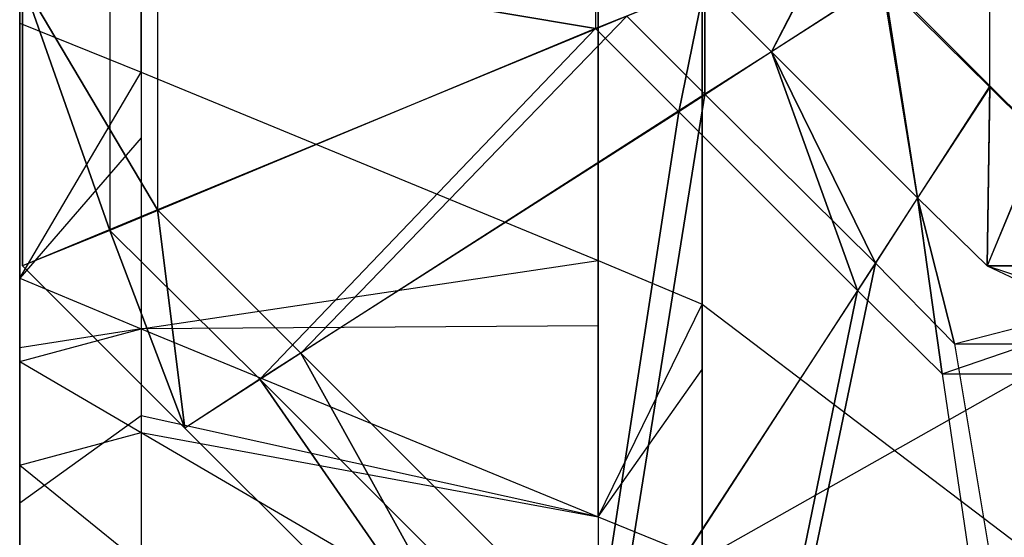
# Model space of a CAD drawing. Extents: x -0.418 to 0, y -0.27 to 0.
# Tile 2 of 89: x -0.418 to -0.417278, y -0.269485 to -0.269105. Entities that reach past the tile are written whole.
import ezdxf

# ---------------------------------------------------------------- set-up
doc = ezdxf.new("R2010")
doc.units = 0
for name, color, linetype in [('L10_KORPUS1_0___REPLACEMTFOREMP', 7, 'CONTINUOUS'), ('L7_KORPUS1_3___REPLACEMTFOREMPT', 7, 'CONTINUOUS'), ('L9_KORPUS1_1___REPLACEMTFOREMPT', 7, 'CONTINUOUS')]:
    doc.layers.add(name, color=color, linetype=linetype)

msp = doc.modelspace()

# ---------------------------------------------------------------- linework, layer by layer
at = {"layer": 'L10_KORPUS1_0___REPLACEMTFOREMP', "color": 8}
for points, invisible_edges in [([(-0.417252, -0.269192), (-0.417286, -0.001232), (-0.417252, -0.001198), (-0.417252, -0.269192)], 10), ([(-0.417285, -0.001233, 0.007694), (-0.417252, -0.269191, 0.007694), (-0.417252, -0.0012, 0.007694), (-0.417285, -0.001233, 0.007694)], 10), ([(-0.417368, -0.269077), (-0.417286, -0.001232), (-0.417289, -0.269155), (-0.417368, -0.269077)], 10), ([(-0.417285, -0.001233, 0.007694), (-0.417367, -0.269076, 0.007694), (-0.417289, -0.269154, 0.007694), (-0.417285, -0.001233, 0.007694)], 10), ([(-0.417289, -0.269155), (-0.417286, -0.001232), (-0.417252, -0.269192), (-0.417289, -0.269155)], 13), ([(-0.417285, -0.001233, 0.007694), (-0.417289, -0.269154, 0.007694), (-0.417252, -0.269191, 0.007694), (-0.417285, -0.001233, 0.007694)], 13), ([(-0.417578, -0.269112, 0.00008), (-0.417934, -0.269052, 0.000436), (-0.417578, -0.268905, 0.00008), (-0.417578, -0.269112, 0.00008)], 14), ([(-0.417578, -0.268905, 0.00008), (-0.417498, -0.26908), (-0.417578, -0.269112, 0.00008), (-0.417578, -0.268905, 0.00008)], 13), ([(-0.417998, -0.269078, 0.007194), (-0.417899, -0.269245, 0.007293), (-0.417899, -0.269037, 0.007293), (-0.417998, -0.269078, 0.007194)], 14), ([(-0.417555, -0.269103, 0.007637), (-0.417899, -0.269037, 0.007293), (-0.417899, -0.269245, 0.007293), (-0.417555, -0.269103, 0.007637)], 13), ([(-0.417449, -0.269129, 0.007694), (-0.417403, -0.26904, 0.007694), (-0.417498, -0.26908, 0.007694), (-0.417449, -0.269129, 0.007694)], 13), ([(-0.417403, -0.26904, 0.007694), (-0.417449, -0.269129, 0.007694), (-0.417367, -0.269076, 0.007694), (-0.417403, -0.26904, 0.007694)], 14), ([(-0.417404, -0.269041), (-0.417449, -0.269129), (-0.417498, -0.26908), (-0.417404, -0.269041)], 13), ([(-0.417449, -0.269129), (-0.417404, -0.269041), (-0.417368, -0.269077), (-0.417449, -0.269129)], 14), ([(-0.417934, -0.26926, 0.000436), (-0.417998, -0.269078, 0.0005), (-0.417934, -0.269052, 0.000436), (-0.417934, -0.26926, 0.000436)], 14), ([(-0.417934, -0.269052, 0.000436), (-0.417578, -0.269112, 0.00008), (-0.417934, -0.26926, 0.000436), (-0.417934, -0.269052, 0.000436)], 13), ([(-0.417342, -0.269236, 0.007694), (-0.417367, -0.269076, 0.007694), (-0.417449, -0.269129, 0.007694), (-0.417342, -0.269236, 0.007694)], 13), ([(-0.417367, -0.269076, 0.007694), (-0.417342, -0.269236, 0.007694), (-0.417289, -0.269154, 0.007694), (-0.417367, -0.269076, 0.007694)], 14), ([(-0.417998, -0.269078, 0.007022), (-0.417998, -0.269286, 0.000566), (-0.417998, -0.269286, 0.007022), (-0.417998, -0.269078, 0.007022)], 13), ([(-0.417998, -0.269286, 0.000566), (-0.417998, -0.269078, 0.007022), (-0.417998, -0.269078, 0.000566), (-0.417998, -0.269286, 0.000566)], 14), ([(-0.417998, -0.269078, 0.007194), (-0.417998, -0.269286, 0.007022), (-0.417998, -0.269286, 0.007194), (-0.417998, -0.269078, 0.007194)], 13), ([(-0.417998, -0.269286, 0.007022), (-0.417998, -0.269078, 0.007194), (-0.417998, -0.269078, 0.007022), (-0.417998, -0.269286, 0.007022)], 14), ([(-0.417899, -0.269245, 0.007293), (-0.417998, -0.269078, 0.007194), (-0.417998, -0.269286, 0.007194), (-0.417899, -0.269245, 0.007293)], 13), ([(-0.417998, -0.269078, 0.0005), (-0.417934, -0.26926, 0.000436), (-0.417998, -0.269286, 0.0005), (-0.417998, -0.269078, 0.0005)], 13), ([(-0.417998, -0.269078, 0.000566), (-0.417998, -0.269286, 0.0005), (-0.417998, -0.269286, 0.000566), (-0.417998, -0.269078, 0.000566)], 13), ([(-0.417998, -0.269286, 0.0005), (-0.417998, -0.269078, 0.000566), (-0.417998, -0.269078, 0.0005), (-0.417998, -0.269286, 0.0005)], 14), ([(-0.417498, -0.26908), (-0.417517, -0.269173, 0.00008), (-0.417578, -0.269112, 0.00008), (-0.417498, -0.26908)], 13), ([(-0.417498, -0.26916, 0.007637), (-0.417498, -0.26908, 0.007694), (-0.417555, -0.269103, 0.007637), (-0.417498, -0.26916, 0.007637)], 13), ([(-0.417517, -0.269173, 0.00008), (-0.417498, -0.26908), (-0.417449, -0.269129), (-0.417517, -0.269173, 0.00008)], 14), ([(-0.417498, -0.26908, 0.007694), (-0.417498, -0.26916, 0.007637), (-0.417449, -0.269129, 0.007694), (-0.417498, -0.26908, 0.007694)], 14), ([(-0.417368, -0.269077), (-0.417342, -0.269236), (-0.417449, -0.269129), (-0.417368, -0.269077)], 13), ([(-0.417342, -0.269236), (-0.417368, -0.269077), (-0.417289, -0.269155), (-0.417342, -0.269236)], 14), ([(-0.417794, -0.26935, 0.007293), (-0.417555, -0.269103, 0.007637), (-0.417899, -0.269245, 0.007293), (-0.417794, -0.26935, 0.007293)], 13), ([(-0.417555, -0.269103, 0.007637), (-0.417794, -0.26935, 0.007293), (-0.417498, -0.26916, 0.007637), (-0.417555, -0.269103, 0.007637)], 14), ([(-0.417578, -0.269112, 0.00008), (-0.417824, -0.269369, 0.000436), (-0.417934, -0.26926, 0.000436), (-0.417578, -0.269112, 0.00008)], 13), ([(-0.417824, -0.269369, 0.000436), (-0.417578, -0.269112, 0.00008), (-0.417517, -0.269173, 0.00008), (-0.417824, -0.269369, 0.000436)], 14), ([(-0.417449, -0.269129), (-0.417386, -0.269304, 0.00008), (-0.417517, -0.269173, 0.00008), (-0.417449, -0.269129)], 13), ([(-0.417373, -0.269284, 0.007637), (-0.417449, -0.269129, 0.007694), (-0.417498, -0.26916, 0.007637), (-0.417373, -0.269284, 0.007637)], 13), ([(-0.417449, -0.269129, 0.007694), (-0.417373, -0.269284, 0.007637), (-0.417342, -0.269236, 0.007694), (-0.417449, -0.269129, 0.007694)], 14), ([(-0.417386, -0.269304, 0.00008), (-0.417449, -0.269129), (-0.417342, -0.269236), (-0.417386, -0.269304, 0.00008)], 14), ([(-0.417291, -0.269286, 0.007694), (-0.417289, -0.269154, 0.007694), (-0.417342, -0.269236, 0.007694), (-0.417291, -0.269286, 0.007694)], 13), ([(-0.417289, -0.269155), (-0.417291, -0.269286), (-0.417342, -0.269236), (-0.417289, -0.269155)], 13), ([(-0.417289, -0.269154, 0.007694), (-0.417291, -0.269286, 0.007694), (-0.417252, -0.269191, 0.007694), (-0.417289, -0.269154, 0.007694)], 14), ([(-0.417291, -0.269286), (-0.417289, -0.269155), (-0.417252, -0.269192), (-0.417291, -0.269286)], 14), ([(-0.417565, -0.269579, 0.007293), (-0.417498, -0.26916, 0.007637), (-0.417794, -0.26935, 0.007293), (-0.417565, -0.269579, 0.007293)], 13), ([(-0.417498, -0.26916, 0.007637), (-0.417565, -0.269579, 0.007293), (-0.417373, -0.269284, 0.007637), (-0.417498, -0.26916, 0.007637)], 14), ([(-0.417517, -0.269173, 0.00008), (-0.417584, -0.269609, 0.000436), (-0.417824, -0.269369, 0.000436), (-0.417517, -0.269173, 0.00008)], 13), ([(-0.417584, -0.269609, 0.000436), (-0.417517, -0.269173, 0.00008), (-0.417386, -0.269304, 0.00008), (-0.417584, -0.269609, 0.000436)], 14), ([(-0.417092, -0.269286, 0.007694), (-0.417252, -0.269191, 0.007694), (-0.417291, -0.269286, 0.007694), (-0.417092, -0.269286, 0.007694)], 13), ([(-0.417252, -0.269192), (-0.417092, -0.269286), (-0.417291, -0.269286), (-0.417252, -0.269192)], 13), ([(-0.417342, -0.269236), (-0.417324, -0.269365, 0.00008), (-0.417386, -0.269304, 0.00008), (-0.417342, -0.269236)], 13), ([(-0.417315, -0.269343, 0.007637), (-0.417342, -0.269236, 0.007694), (-0.417373, -0.269284, 0.007637), (-0.417315, -0.269343, 0.007637)], 13), ([(-0.417342, -0.269236, 0.007694), (-0.417315, -0.269343, 0.007637), (-0.417291, -0.269286, 0.007694), (-0.417342, -0.269236, 0.007694)], 14), ([(-0.417324, -0.269365, 0.00008), (-0.417342, -0.269236), (-0.417291, -0.269286), (-0.417324, -0.269365, 0.00008)], 14), ([(-0.417879, -0.269405, 0.007194), (-0.417899, -0.269245, 0.007293), (-0.417998, -0.269286, 0.007194), (-0.417879, -0.269405, 0.007194)], 13), ([(-0.417899, -0.269245, 0.007293), (-0.417879, -0.269405, 0.007194), (-0.417794, -0.26935, 0.007293), (-0.417899, -0.269245, 0.007293)], 14), ([(-0.417934, -0.26926, 0.000436), (-0.417879, -0.269405, 0.0005), (-0.417998, -0.269286, 0.0005), (-0.417934, -0.26926, 0.000436)], 13), ([(-0.417879, -0.269405, 0.0005), (-0.417934, -0.26926, 0.000436), (-0.417824, -0.269369, 0.000436), (-0.417879, -0.269405, 0.0005)], 14), ([(-0.417457, -0.269686, 0.007293), (-0.417373, -0.269284, 0.007637), (-0.417565, -0.269579, 0.007293), (-0.417457, -0.269686, 0.007293)], 13), ([(-0.417373, -0.269284, 0.007637), (-0.417457, -0.269686, 0.007293), (-0.417315, -0.269343, 0.007637), (-0.417373, -0.269284, 0.007637)], 14), ([(-0.417879, -0.269405, 0.007022), (-0.417998, -0.269286, 0.000566), (-0.417879, -0.269405, 0.000566), (-0.417879, -0.269405, 0.007022)], 13), ([(-0.417998, -0.269286, 0.000566), (-0.417879, -0.269405, 0.007022), (-0.417998, -0.269286, 0.007022), (-0.417998, -0.269286, 0.000566)], 14), ([(-0.417879, -0.269405, 0.007194), (-0.417998, -0.269286, 0.007022), (-0.417879, -0.269405, 0.007022), (-0.417879, -0.269405, 0.007194)], 13), ([(-0.417998, -0.269286, 0.007022), (-0.417879, -0.269405, 0.007194), (-0.417998, -0.269286, 0.007194), (-0.417998, -0.269286, 0.007022)], 14), ([(-0.417879, -0.269405, 0.000566), (-0.417998, -0.269286, 0.0005), (-0.417879, -0.269405, 0.0005), (-0.417879, -0.269405, 0.000566)], 13), ([(-0.417998, -0.269286, 0.0005), (-0.417879, -0.269405, 0.000566), (-0.417998, -0.269286, 0.000566), (-0.417998, -0.269286, 0.0005)], 14), ([(-0.417291, -0.269286), (-0.417124, -0.269365, 0.00008), (-0.417324, -0.269365, 0.00008), (-0.417291, -0.269286)], 14), ([(-0.417092, -0.269286, 0.007694), (-0.417315, -0.269343, 0.007637), (-0.417115, -0.269343, 0.007637), (-0.417092, -0.269286, 0.007694)], 13), ([(-0.417315, -0.269343, 0.007637), (-0.417092, -0.269286, 0.007694), (-0.417291, -0.269286, 0.007694), (-0.417315, -0.269343, 0.007637)], 14), ([(-0.417124, -0.269365, 0.00008), (-0.417291, -0.269286), (-0.417092, -0.269286), (-0.417124, -0.269365, 0.00008)], 13), ([(-0.417386, -0.269304, 0.00008), (-0.417472, -0.269721, 0.000436), (-0.417584, -0.269609, 0.000436), (-0.417386, -0.269304, 0.00008)], 13), ([(-0.417472, -0.269721, 0.000436), (-0.417386, -0.269304, 0.00008), (-0.417324, -0.269365, 0.00008), (-0.417472, -0.269721, 0.000436)], 14), ([(-0.417115, -0.269343, 0.007637), (-0.417457, -0.269686, 0.007293), (-0.417258, -0.269686, 0.007293), (-0.417115, -0.269343, 0.007637)], 13), ([(-0.417457, -0.269686, 0.007293), (-0.417115, -0.269343, 0.007637), (-0.417315, -0.269343, 0.007637), (-0.417457, -0.269686, 0.007293)], 14), ([(-0.41762, -0.269663, 0.007194), (-0.417794, -0.26935, 0.007293), (-0.417879, -0.269405, 0.007194), (-0.41762, -0.269663, 0.007194)], 13), ([(-0.417794, -0.26935, 0.007293), (-0.41762, -0.269663, 0.007194), (-0.417565, -0.269579, 0.007293), (-0.417794, -0.26935, 0.007293)], 14), ([(-0.417824, -0.269369, 0.000436), (-0.41762, -0.269663, 0.0005), (-0.417879, -0.269405, 0.0005), (-0.417824, -0.269369, 0.000436)], 13), ([(-0.41762, -0.269663, 0.0005), (-0.417824, -0.269369, 0.000436), (-0.417584, -0.269609, 0.000436), (-0.41762, -0.269663, 0.0005)], 14), ([(-0.417324, -0.269365, 0.00008), (-0.417272, -0.269721, 0.000436), (-0.417472, -0.269721, 0.000436), (-0.417324, -0.269365, 0.00008)], 14), ([(-0.417272, -0.269721, 0.000436), (-0.417324, -0.269365, 0.00008), (-0.417124, -0.269365, 0.00008), (-0.417272, -0.269721, 0.000436)], 13), ([(-0.41762, -0.269663, 0.000566), (-0.417879, -0.269405, 0.0005), (-0.41762, -0.269663, 0.0005), (-0.41762, -0.269663, 0.000566)], 13), ([(-0.417879, -0.269405, 0.0005), (-0.41762, -0.269663, 0.000566), (-0.417879, -0.269405, 0.000566), (-0.417879, -0.269405, 0.0005)], 14), ([(-0.41762, -0.269663, 0.007194), (-0.417879, -0.269405, 0.007022), (-0.41762, -0.269663, 0.007022), (-0.41762, -0.269663, 0.007194)], 13), ([(-0.417879, -0.269405, 0.007022), (-0.41762, -0.269663, 0.007194), (-0.417879, -0.269405, 0.007194), (-0.417879, -0.269405, 0.007022)], 14), ([(-0.41762, -0.269663, 0.007022), (-0.417879, -0.269405, 0.000566), (-0.41762, -0.269663, 0.000566), (-0.41762, -0.269663, 0.007022)], 13), ([(-0.417879, -0.269405, 0.000566), (-0.41762, -0.269663, 0.007022), (-0.417879, -0.269405, 0.007022), (-0.417879, -0.269405, 0.000566)], 14)]:
    msp.add_3dface(points, dxfattribs=dict(at, invisible_edges=invisible_edges))
at = {"layer": 'L7_KORPUS1_3___REPLACEMTFOREMPT', "color": 8}
for points, invisible_edges in [([(-0.4175, -0.001843, 0.007125), (-0.417576, -0.26933, 0.007201), (-0.417576, -0.001875, 0.007201), (-0.4175, -0.001843, 0.007125)], 13), ([(-0.417576, -0.26933, 0.007201), (-0.4175, -0.001843, 0.007125), (-0.4175, -0.269362, 0.007125), (-0.417576, -0.26933, 0.007201)], 14), ([(-0.417254, -0.001843, 0.007125), (-0.4175, -0.269362, 0.007125), (-0.4175, -0.001843, 0.007125), (-0.417254, -0.001843, 0.007125)], 13), ([(-0.4175, -0.269362, 0.007125), (-0.417254, -0.001843, 0.007125), (-0.417254, -0.269362, 0.007125), (-0.4175, -0.269362, 0.007125)], 14), ([(-0.417911, -0.269192, 0.007535), (-0.417576, -0.001875, 0.007201), (-0.417576, -0.26933, 0.007201), (-0.417911, -0.269192, 0.007535)], 13), ([(-0.417576, -0.001875, 0.007201), (-0.417911, -0.269192, 0.007535), (-0.417911, -0.002013, 0.007535), (-0.417576, -0.001875, 0.007201)], 14), ([(-0.4175, -0.001897, 0.929628), (-0.417576, -0.269282, 0.929552), (-0.4175, -0.269314, 0.929628), (-0.4175, -0.001897, 0.929628)], 13), ([(-0.417576, -0.269282, 0.929552), (-0.4175, -0.001897, 0.929628), (-0.417576, -0.001929, 0.929552), (-0.417576, -0.269282, 0.929552)], 14), ([(-0.417254, -0.269314, 0.929628), (-0.4175, -0.001897, 0.929628), (-0.4175, -0.269314, 0.929628), (-0.417254, -0.269314, 0.929628)], 13), ([(-0.4175, -0.001897, 0.929628), (-0.417254, -0.269314, 0.929628), (-0.417254, -0.001897, 0.929628), (-0.4175, -0.001897, 0.929628)], 14), ([(-0.417576, -0.001929, 0.929552), (-0.417911, -0.269144, 0.929217), (-0.417576, -0.269282, 0.929552), (-0.417576, -0.001929, 0.929552)], 13), ([(-0.417911, -0.269144, 0.929217), (-0.417576, -0.001929, 0.929552), (-0.417911, -0.002067, 0.929217), (-0.417911, -0.269144, 0.929217)], 14), ([(-0.418, -0.269155, 0.007625), (-0.417911, -0.002013, 0.007535), (-0.417911, -0.269192, 0.007535), (-0.418, -0.269155, 0.007625)], 13), ([(-0.417911, -0.002013, 0.007535), (-0.418, -0.269155, 0.007625), (-0.418, -0.00205, 0.007625), (-0.417911, -0.002013, 0.007535)], 14), ([(-0.418, -0.00205, 0.007747), (-0.418, -0.269155, 0.007625), (-0.418, -0.269155, 0.007747), (-0.418, -0.00205, 0.007747)], 13), ([(-0.418, -0.269155, 0.007625), (-0.418, -0.00205, 0.007747), (-0.418, -0.00205, 0.007625), (-0.418, -0.269155, 0.007625)], 14), ([(-0.418, -0.269155, 0.007747), (-0.418, -0.269108, 0.929006), (-0.418, -0.00205, 0.007747), (-0.418, -0.269155, 0.007747)], 13), ([(-0.418, -0.00205, 0.007747), (-0.418, -0.269108, 0.929006), (-0.418, -0.002104, 0.929006), (-0.418, -0.00205, 0.007747)], 10), ([(-0.417911, -0.002067, 0.929217), (-0.418, -0.269108, 0.929128), (-0.417911, -0.269144, 0.929217), (-0.417911, -0.002067, 0.929217)], 13), ([(-0.418, -0.269108, 0.929128), (-0.417911, -0.002067, 0.929217), (-0.418, -0.002104, 0.929128), (-0.418, -0.269108, 0.929128)], 14), ([(-0.418, -0.002104, 0.929128), (-0.418, -0.269108, 0.929006), (-0.418, -0.269108, 0.929128), (-0.418, -0.002104, 0.929128)], 13), ([(-0.418, -0.269108, 0.929006), (-0.418, -0.002104, 0.929128), (-0.418, -0.002104, 0.929006), (-0.418, -0.269108, 0.929006)], 14), ([(-0.418, -0.269108, 0.929128), (-0.418, -0.269244, 0.929006), (-0.418, -0.269295, 0.929128), (-0.418, -0.269108, 0.929128)], 13), ([(-0.418, -0.269244, 0.929006), (-0.418, -0.269108, 0.929128), (-0.418, -0.269108, 0.929006), (-0.418, -0.269244, 0.929006)], 14), ([(-0.418, -0.269295, 0.929128), (-0.417911, -0.269144, 0.929217), (-0.418, -0.269108, 0.929128), (-0.418, -0.269295, 0.929128)], 14), ([(-0.418, -0.269244, 0.007747), (-0.418, -0.269244, 0.929006), (-0.418, -0.269108, 0.929006), (-0.418, -0.269244, 0.007747)], 13), ([(-0.418, -0.269244, 0.007747), (-0.418, -0.269108, 0.929006), (-0.418, -0.269155, 0.007747), (-0.418, -0.269244, 0.007747)], 10), ([(-0.417911, -0.269144, 0.929217), (-0.418, -0.269295, 0.929128), (-0.417911, -0.269332, 0.929217), (-0.417911, -0.269144, 0.929217)], 13), ([(-0.417911, -0.269332, 0.929217), (-0.417576, -0.269282, 0.929552), (-0.417911, -0.269144, 0.929217), (-0.417911, -0.269332, 0.929217)], 14), ([(-0.417911, -0.269192, 0.007535), (-0.418, -0.269295, 0.007625), (-0.418, -0.269155, 0.007625), (-0.417911, -0.269192, 0.007535)], 14), ([(-0.418, -0.269244, 0.007747), (-0.418, -0.269155, 0.007625), (-0.418, -0.269295, 0.007625), (-0.418, -0.269244, 0.007747)], 13), ([(-0.418, -0.269155, 0.007625), (-0.418, -0.269244, 0.007747), (-0.418, -0.269155, 0.007747), (-0.418, -0.269155, 0.007625)], 14), ([(-0.418, -0.269295, 0.007625), (-0.417911, -0.269192, 0.007535), (-0.417911, -0.269332, 0.007535), (-0.418, -0.269295, 0.007625)], 13), ([(-0.417576, -0.26933, 0.007201), (-0.417911, -0.269332, 0.007535), (-0.417911, -0.269192, 0.007535), (-0.417576, -0.26933, 0.007201)], 14), ([(-0.418, -0.269285, 0.928966), (-0.418, -0.269295, 0.929128), (-0.418, -0.269244, 0.929006), (-0.418, -0.269285, 0.928966)], 14), ([(-0.418, -0.269295, 0.007625), (-0.418, -0.269278, 0.00778), (-0.418, -0.269244, 0.007747), (-0.418, -0.269295, 0.007625)], 14), ([(-0.418, -0.269278, 0.00778), (-0.418, -0.269285, 0.928966), (-0.418, -0.269244, 0.929006), (-0.418, -0.269278, 0.00778)], 13), ([(-0.418, -0.269278, 0.00778), (-0.418, -0.269244, 0.929006), (-0.418, -0.269244, 0.007747), (-0.418, -0.269278, 0.00778)], 10), ([(-0.418, -0.269346, 0.007676), (-0.418, -0.269353, 0.007855), (-0.418, -0.269278, 0.00778), (-0.418, -0.269346, 0.007676)], 14), ([(-0.418, -0.269278, 0.00778), (-0.418, -0.269295, 0.007625), (-0.418, -0.269346, 0.007676), (-0.418, -0.269278, 0.00778)], 13), ([(-0.418, -0.269353, 0.007855), (-0.418, -0.269334, 0.928916), (-0.418, -0.269278, 0.00778), (-0.418, -0.269353, 0.007855)], 13), ([(-0.418, -0.269278, 0.00778), (-0.418, -0.269334, 0.928916), (-0.418, -0.269285, 0.928966), (-0.418, -0.269278, 0.00778)], 10), ([(-0.418, -0.269334, 0.928916), (-0.418, -0.269356, 0.929066), (-0.418, -0.269285, 0.928966), (-0.418, -0.269334, 0.928916)], 14), ([(-0.418, -0.269295, 0.929128), (-0.418, -0.269285, 0.928966), (-0.418, -0.269356, 0.929066), (-0.418, -0.269295, 0.929128)], 13), ([(-0.417576, -0.269282, 0.929552), (-0.417911, -0.269332, 0.929217), (-0.417576, -0.26947, 0.929552), (-0.417576, -0.269282, 0.929552)], 13), ([(-0.417576, -0.26947, 0.929552), (-0.4175, -0.269314, 0.929628), (-0.417576, -0.269282, 0.929552), (-0.417576, -0.26947, 0.929552)], 14), ([(-0.418, -0.269356, 0.929066), (-0.417911, -0.269332, 0.929217), (-0.418, -0.269295, 0.929128), (-0.418, -0.269356, 0.929066)], 14), ([(-0.417911, -0.269332, 0.007535), (-0.418, -0.269346, 0.007676), (-0.418, -0.269295, 0.007625), (-0.417911, -0.269332, 0.007535)], 14), ([(-0.4175, -0.269314, 0.929628), (-0.417576, -0.26947, 0.929552), (-0.4175, -0.269501, 0.929628), (-0.4175, -0.269314, 0.929628)], 13), ([(-0.417254, -0.269501, 0.929628), (-0.4175, -0.269314, 0.929628), (-0.4175, -0.269501, 0.929628), (-0.417254, -0.269501, 0.929628)], 13), ([(-0.4175, -0.269314, 0.929628), (-0.417254, -0.269501, 0.929628), (-0.417254, -0.269314, 0.929628), (-0.4175, -0.269314, 0.929628)], 14), ([(-0.417911, -0.269332, 0.929217), (-0.418, -0.269356, 0.929066), (-0.417911, -0.269408, 0.92914), (-0.417911, -0.269332, 0.929217)], 13), ([(-0.418, -0.269346, 0.007676), (-0.417911, -0.269332, 0.007535), (-0.417911, -0.269396, 0.0076), (-0.418, -0.269346, 0.007676)], 13), ([(-0.418, -0.269356, 0.929066), (-0.418, -0.269334, 0.928916), (-0.418, -0.269432, 0.92899), (-0.418, -0.269356, 0.929066)], 13), ([(-0.418, -0.26938, 0.92887), (-0.418, -0.269432, 0.92899), (-0.418, -0.269334, 0.928916), (-0.418, -0.26938, 0.92887)], 14), ([(-0.418, -0.269334, 0.928916), (-0.418, -0.26938, 0.928686), (-0.418, -0.26938, 0.92887), (-0.418, -0.269334, 0.928916)], 13), ([(-0.418, -0.26938, 0.928686), (-0.418, -0.269334, 0.928916), (-0.418, -0.26938, 0.008051), (-0.418, -0.26938, 0.928686)], 10), ([(-0.418, -0.26938, 0.008051), (-0.418, -0.269334, 0.928916), (-0.418, -0.26938, 0.007883), (-0.418, -0.26938, 0.008051)], 13), ([(-0.418, -0.26938, 0.007883), (-0.418, -0.269334, 0.928916), (-0.418, -0.269353, 0.007855), (-0.418, -0.26938, 0.007883)], 10), ([(-0.417911, -0.269332, 0.007535), (-0.417576, -0.26933, 0.007201), (-0.417576, -0.26947, 0.007201), (-0.417911, -0.269332, 0.007535)], 13), ([(-0.417911, -0.269408, 0.92914), (-0.417576, -0.26947, 0.929552), (-0.417911, -0.269332, 0.929217), (-0.417911, -0.269408, 0.92914)], 14), ([(-0.417576, -0.26947, 0.007201), (-0.417911, -0.269396, 0.0076), (-0.417911, -0.269332, 0.007535), (-0.417576, -0.26947, 0.007201)], 14), ([(-0.4175, -0.269362, 0.007125), (-0.417576, -0.26947, 0.007201), (-0.417576, -0.26933, 0.007201), (-0.4175, -0.269362, 0.007125)], 13), ([(-0.418, -0.269353, 0.007855), (-0.418, -0.269346, 0.007676), (-0.418, -0.26946, 0.007791), (-0.418, -0.269353, 0.007855)], 13), ([(-0.417911, -0.269396, 0.0076), (-0.418, -0.26946, 0.007791), (-0.418, -0.269346, 0.007676), (-0.417911, -0.269396, 0.0076)], 14), ([(-0.418, -0.26946, 0.007791), (-0.418, -0.26938, 0.007883), (-0.418, -0.269353, 0.007855), (-0.418, -0.26946, 0.007791)], 14), ([(-0.418, -0.269432, 0.92899), (-0.417911, -0.269408, 0.92914), (-0.418, -0.269356, 0.929066), (-0.418, -0.269432, 0.92899)], 14), ([(-0.417576, -0.26947, 0.007201), (-0.4175, -0.269362, 0.007125), (-0.4175, -0.269501, 0.007125), (-0.417576, -0.26947, 0.007201)], 14), ([(-0.417254, -0.269362, 0.007125), (-0.4175, -0.269501, 0.007125), (-0.4175, -0.269362, 0.007125), (-0.417254, -0.269362, 0.007125)], 13), ([(-0.4175, -0.269501, 0.007125), (-0.417254, -0.269362, 0.007125), (-0.417254, -0.269501, 0.007125), (-0.4175, -0.269501, 0.007125)], 14), ([(-0.418, -0.26938, 0.007883), (-0.418, -0.26946, 0.007791), (-0.418, -0.269501, 0.007832), (-0.418, -0.26938, 0.007883)], 13), ([(-0.418, -0.26938, 0.928686), (-0.418, -0.269501, 0.008051), (-0.418, -0.269501, 0.928686), (-0.418, -0.26938, 0.928686)], 13), ([(-0.418, -0.269501, 0.008051), (-0.418, -0.26938, 0.928686), (-0.418, -0.26938, 0.008051), (-0.418, -0.269501, 0.008051)], 14), ([(-0.418, -0.26938, 0.008051), (-0.418, -0.269501, 0.007832), (-0.418, -0.269501, 0.008051), (-0.418, -0.26938, 0.008051)], 13), ([(-0.418, -0.269501, 0.007832), (-0.418, -0.26938, 0.008051), (-0.418, -0.26938, 0.007883), (-0.418, -0.269501, 0.007832)], 14), ([(-0.418, -0.269432, 0.92899), (-0.418, -0.26938, 0.92887), (-0.418, -0.269501, 0.928921), (-0.418, -0.269432, 0.92899)], 13), ([(-0.418, -0.26938, 0.92887), (-0.418, -0.269501, 0.928686), (-0.418, -0.269501, 0.928921), (-0.418, -0.26938, 0.92887)], 13), ([(-0.418, -0.269501, 0.928686), (-0.418, -0.26938, 0.92887), (-0.418, -0.26938, 0.928686), (-0.418, -0.269501, 0.928686)], 14), ([(-0.418, -0.26946, 0.007791), (-0.417911, -0.269396, 0.0076), (-0.417911, -0.269539, 0.007743), (-0.418, -0.26946, 0.007791)], 13), ([(-0.417576, -0.269582, 0.007313), (-0.417911, -0.269539, 0.007743), (-0.417911, -0.269396, 0.0076), (-0.417576, -0.269582, 0.007313)], 14), ([(-0.417911, -0.269396, 0.0076), (-0.417576, -0.26947, 0.007201), (-0.417576, -0.269582, 0.007313), (-0.417911, -0.269396, 0.0076)], 13), ([(-0.417911, -0.269408, 0.92914), (-0.418, -0.269432, 0.92899), (-0.417911, -0.269504, 0.929045), (-0.417911, -0.269408, 0.92914)], 13), ([(-0.417911, -0.269504, 0.929045), (-0.417576, -0.269604, 0.929417), (-0.417911, -0.269408, 0.92914), (-0.417911, -0.269504, 0.929045)], 14), ([(-0.417576, -0.26947, 0.929552), (-0.417911, -0.269408, 0.92914), (-0.417576, -0.269604, 0.929417), (-0.417576, -0.26947, 0.929552)], 13), ([(-0.418, -0.269501, 0.928921), (-0.417911, -0.269504, 0.929045), (-0.418, -0.269432, 0.92899), (-0.418, -0.269501, 0.928921)], 14), ([(-0.417911, -0.269539, 0.007743), (-0.418, -0.269501, 0.007832), (-0.418, -0.26946, 0.007791), (-0.417911, -0.269539, 0.007743)], 14), ([(-0.417576, -0.269604, 0.929417), (-0.4175, -0.269501, 0.929628), (-0.417576, -0.26947, 0.929552), (-0.417576, -0.269604, 0.929417)], 14), ([(-0.4175, -0.269501, 0.007125), (-0.417576, -0.269582, 0.007313), (-0.417576, -0.26947, 0.007201), (-0.4175, -0.269501, 0.007125)], 14)]:
    msp.add_3dface(points, dxfattribs=dict(at, invisible_edges=invisible_edges))
at = {"layer": 'L9_KORPUS1_1___REPLACEMTFOREMPT', "color": 8}
for points, invisible_edges in [([(-0.417286, -0.001232, 0.936), (-0.417252, -0.269192, 0.936), (-0.417252, -0.001198, 0.936), (-0.417286, -0.001232, 0.936)], 10), ([(-0.417252, -0.269191, 0.928306), (-0.417285, -0.001233, 0.928306), (-0.417252, -0.0012, 0.928306), (-0.417252, -0.269191, 0.928306)], 10), ([(-0.417286, -0.001232, 0.936), (-0.417368, -0.269077, 0.936), (-0.417289, -0.269155, 0.936), (-0.417286, -0.001232, 0.936)], 10), ([(-0.417367, -0.269076, 0.928306), (-0.417285, -0.001233, 0.928306), (-0.417289, -0.269154, 0.928306), (-0.417367, -0.269076, 0.928306)], 10), ([(-0.417286, -0.001232, 0.936), (-0.417289, -0.269155, 0.936), (-0.417252, -0.269192, 0.936), (-0.417286, -0.001232, 0.936)], 13), ([(-0.417289, -0.269154, 0.928306), (-0.417285, -0.001233, 0.928306), (-0.417252, -0.269191, 0.928306), (-0.417289, -0.269154, 0.928306)], 13), ([(-0.417934, -0.269052, 0.935564), (-0.417578, -0.269112, 0.93592), (-0.417578, -0.268905, 0.93592), (-0.417934, -0.269052, 0.935564)], 14), ([(-0.417498, -0.26908, 0.936), (-0.417578, -0.268905, 0.93592), (-0.417578, -0.269112, 0.93592), (-0.417498, -0.26908, 0.936)], 13), ([(-0.417899, -0.269245, 0.928707), (-0.417998, -0.269078, 0.928806), (-0.417899, -0.269037, 0.928707), (-0.417899, -0.269245, 0.928707)], 14), ([(-0.417899, -0.269037, 0.928707), (-0.417555, -0.269103, 0.928363), (-0.417899, -0.269245, 0.928707), (-0.417899, -0.269037, 0.928707)], 13), ([(-0.417403, -0.26904, 0.928306), (-0.417449, -0.269129, 0.928306), (-0.417498, -0.26908, 0.928306), (-0.417403, -0.26904, 0.928306)], 13), ([(-0.417449, -0.269129, 0.928306), (-0.417403, -0.26904, 0.928306), (-0.417367, -0.269076, 0.928306), (-0.417449, -0.269129, 0.928306)], 14), ([(-0.417449, -0.269129, 0.936), (-0.417404, -0.269041, 0.936), (-0.417498, -0.26908, 0.936), (-0.417449, -0.269129, 0.936)], 13), ([(-0.417404, -0.269041, 0.936), (-0.417449, -0.269129, 0.936), (-0.417368, -0.269077, 0.936), (-0.417404, -0.269041, 0.936)], 14), ([(-0.417998, -0.269078, 0.9355), (-0.417934, -0.26926, 0.935564), (-0.417934, -0.269052, 0.935564), (-0.417998, -0.269078, 0.9355)], 14), ([(-0.417578, -0.269112, 0.93592), (-0.417934, -0.269052, 0.935564), (-0.417934, -0.26926, 0.935564), (-0.417578, -0.269112, 0.93592)], 13), ([(-0.417367, -0.269076, 0.928306), (-0.417342, -0.269236, 0.928306), (-0.417449, -0.269129, 0.928306), (-0.417367, -0.269076, 0.928306)], 13), ([(-0.417342, -0.269236, 0.928306), (-0.417367, -0.269076, 0.928306), (-0.417289, -0.269154, 0.928306), (-0.417342, -0.269236, 0.928306)], 14), ([(-0.417998, -0.269078, 0.935434), (-0.417998, -0.269286, 0.928978), (-0.417998, -0.269286, 0.935434), (-0.417998, -0.269078, 0.935434)], 13), ([(-0.417998, -0.269286, 0.928978), (-0.417998, -0.269078, 0.935434), (-0.417998, -0.269078, 0.928978), (-0.417998, -0.269286, 0.928978)], 14), ([(-0.417998, -0.269078, 0.928978), (-0.417998, -0.269286, 0.928806), (-0.417998, -0.269286, 0.928978), (-0.417998, -0.269078, 0.928978)], 13), ([(-0.417998, -0.269286, 0.928806), (-0.417998, -0.269078, 0.928978), (-0.417998, -0.269078, 0.928806), (-0.417998, -0.269286, 0.928806)], 14), ([(-0.417998, -0.269078, 0.928806), (-0.417899, -0.269245, 0.928707), (-0.417998, -0.269286, 0.928806), (-0.417998, -0.269078, 0.928806)], 13), ([(-0.417934, -0.26926, 0.935564), (-0.417998, -0.269078, 0.9355), (-0.417998, -0.269286, 0.9355), (-0.417934, -0.26926, 0.935564)], 13), ([(-0.417998, -0.269078, 0.9355), (-0.417998, -0.269286, 0.935434), (-0.417998, -0.269286, 0.9355), (-0.417998, -0.269078, 0.9355)], 13), ([(-0.417998, -0.269286, 0.935434), (-0.417998, -0.269078, 0.9355), (-0.417998, -0.269078, 0.935434), (-0.417998, -0.269286, 0.935434)], 14), ([(-0.417517, -0.269173, 0.93592), (-0.417498, -0.26908, 0.936), (-0.417578, -0.269112, 0.93592), (-0.417517, -0.269173, 0.93592)], 13), ([(-0.417498, -0.26908, 0.928306), (-0.417498, -0.26916, 0.928363), (-0.417555, -0.269103, 0.928363), (-0.417498, -0.26908, 0.928306)], 13), ([(-0.417498, -0.26908, 0.936), (-0.417517, -0.269173, 0.93592), (-0.417449, -0.269129, 0.936), (-0.417498, -0.26908, 0.936)], 14), ([(-0.417498, -0.26916, 0.928363), (-0.417498, -0.26908, 0.928306), (-0.417449, -0.269129, 0.928306), (-0.417498, -0.26916, 0.928363)], 14), ([(-0.417342, -0.269236, 0.936), (-0.417368, -0.269077, 0.936), (-0.417449, -0.269129, 0.936), (-0.417342, -0.269236, 0.936)], 13), ([(-0.417368, -0.269077, 0.936), (-0.417342, -0.269236, 0.936), (-0.417289, -0.269155, 0.936), (-0.417368, -0.269077, 0.936)], 14), ([(-0.417555, -0.269103, 0.928363), (-0.417794, -0.26935, 0.928707), (-0.417899, -0.269245, 0.928707), (-0.417555, -0.269103, 0.928363)], 13), ([(-0.417794, -0.26935, 0.928707), (-0.417555, -0.269103, 0.928363), (-0.417498, -0.26916, 0.928363), (-0.417794, -0.26935, 0.928707)], 14), ([(-0.417824, -0.269369, 0.935564), (-0.417578, -0.269112, 0.93592), (-0.417934, -0.26926, 0.935564), (-0.417824, -0.269369, 0.935564)], 13), ([(-0.417578, -0.269112, 0.93592), (-0.417824, -0.269369, 0.935564), (-0.417517, -0.269173, 0.93592), (-0.417578, -0.269112, 0.93592)], 14), ([(-0.417386, -0.269304, 0.93592), (-0.417449, -0.269129, 0.936), (-0.417517, -0.269173, 0.93592), (-0.417386, -0.269304, 0.93592)], 13), ([(-0.417449, -0.269129, 0.928306), (-0.417373, -0.269284, 0.928363), (-0.417498, -0.26916, 0.928363), (-0.417449, -0.269129, 0.928306)], 13), ([(-0.417373, -0.269284, 0.928363), (-0.417449, -0.269129, 0.928306), (-0.417342, -0.269236, 0.928306), (-0.417373, -0.269284, 0.928363)], 14), ([(-0.417449, -0.269129, 0.936), (-0.417386, -0.269304, 0.93592), (-0.417342, -0.269236, 0.936), (-0.417449, -0.269129, 0.936)], 14), ([(-0.417289, -0.269154, 0.928306), (-0.417291, -0.269286, 0.928306), (-0.417342, -0.269236, 0.928306), (-0.417289, -0.269154, 0.928306)], 13), ([(-0.417291, -0.269286, 0.936), (-0.417289, -0.269155, 0.936), (-0.417342, -0.269236, 0.936), (-0.417291, -0.269286, 0.936)], 13), ([(-0.417291, -0.269286, 0.928306), (-0.417289, -0.269154, 0.928306), (-0.417252, -0.269191, 0.928306), (-0.417291, -0.269286, 0.928306)], 14), ([(-0.417289, -0.269155, 0.936), (-0.417291, -0.269286, 0.936), (-0.417252, -0.269192, 0.936), (-0.417289, -0.269155, 0.936)], 14), ([(-0.417498, -0.26916, 0.928363), (-0.417565, -0.269579, 0.928707), (-0.417794, -0.26935, 0.928707), (-0.417498, -0.26916, 0.928363)], 13), ([(-0.417565, -0.269579, 0.928707), (-0.417498, -0.26916, 0.928363), (-0.417373, -0.269284, 0.928363), (-0.417565, -0.269579, 0.928707)], 14), ([(-0.417584, -0.269609, 0.935564), (-0.417517, -0.269173, 0.93592), (-0.417824, -0.269369, 0.935564), (-0.417584, -0.269609, 0.935564)], 13), ([(-0.417517, -0.269173, 0.93592), (-0.417584, -0.269609, 0.935564), (-0.417386, -0.269304, 0.93592), (-0.417517, -0.269173, 0.93592)], 14), ([(-0.417252, -0.269191, 0.928306), (-0.417092, -0.269286, 0.928306), (-0.417291, -0.269286, 0.928306), (-0.417252, -0.269191, 0.928306)], 13), ([(-0.417092, -0.269286, 0.936), (-0.417252, -0.269192, 0.936), (-0.417291, -0.269286, 0.936), (-0.417092, -0.269286, 0.936)], 13), ([(-0.417324, -0.269365, 0.93592), (-0.417342, -0.269236, 0.936), (-0.417386, -0.269304, 0.93592), (-0.417324, -0.269365, 0.93592)], 13), ([(-0.417342, -0.269236, 0.928306), (-0.417315, -0.269343, 0.928363), (-0.417373, -0.269284, 0.928363), (-0.417342, -0.269236, 0.928306)], 13), ([(-0.417315, -0.269343, 0.928363), (-0.417342, -0.269236, 0.928306), (-0.417291, -0.269286, 0.928306), (-0.417315, -0.269343, 0.928363)], 14), ([(-0.417342, -0.269236, 0.936), (-0.417324, -0.269365, 0.93592), (-0.417291, -0.269286, 0.936), (-0.417342, -0.269236, 0.936)], 14), ([(-0.417899, -0.269245, 0.928707), (-0.417879, -0.269405, 0.928806), (-0.417998, -0.269286, 0.928806), (-0.417899, -0.269245, 0.928707)], 13), ([(-0.417879, -0.269405, 0.928806), (-0.417899, -0.269245, 0.928707), (-0.417794, -0.26935, 0.928707), (-0.417879, -0.269405, 0.928806)], 14), ([(-0.417879, -0.269405, 0.9355), (-0.417934, -0.26926, 0.935564), (-0.417998, -0.269286, 0.9355), (-0.417879, -0.269405, 0.9355)], 13), ([(-0.417934, -0.26926, 0.935564), (-0.417879, -0.269405, 0.9355), (-0.417824, -0.269369, 0.935564), (-0.417934, -0.26926, 0.935564)], 14), ([(-0.417373, -0.269284, 0.928363), (-0.417457, -0.269686, 0.928707), (-0.417565, -0.269579, 0.928707), (-0.417373, -0.269284, 0.928363)], 13), ([(-0.417457, -0.269686, 0.928707), (-0.417373, -0.269284, 0.928363), (-0.417315, -0.269343, 0.928363), (-0.417457, -0.269686, 0.928707)], 14), ([(-0.417879, -0.269405, 0.935434), (-0.417998, -0.269286, 0.928978), (-0.417879, -0.269405, 0.928978), (-0.417879, -0.269405, 0.935434)], 13), ([(-0.417998, -0.269286, 0.928978), (-0.417879, -0.269405, 0.935434), (-0.417998, -0.269286, 0.935434), (-0.417998, -0.269286, 0.928978)], 14), ([(-0.417879, -0.269405, 0.928978), (-0.417998, -0.269286, 0.928806), (-0.417879, -0.269405, 0.928806), (-0.417879, -0.269405, 0.928978)], 13), ([(-0.417998, -0.269286, 0.928806), (-0.417879, -0.269405, 0.928978), (-0.417998, -0.269286, 0.928978), (-0.417998, -0.269286, 0.928806)], 14), ([(-0.417879, -0.269405, 0.9355), (-0.417998, -0.269286, 0.935434), (-0.417879, -0.269405, 0.935434), (-0.417879, -0.269405, 0.9355)], 13), ([(-0.417998, -0.269286, 0.935434), (-0.417879, -0.269405, 0.9355), (-0.417998, -0.269286, 0.9355), (-0.417998, -0.269286, 0.935434)], 14), ([(-0.417092, -0.269286, 0.936), (-0.417324, -0.269365, 0.93592), (-0.417124, -0.269365, 0.93592), (-0.417092, -0.269286, 0.936)], 13), ([(-0.417324, -0.269365, 0.93592), (-0.417092, -0.269286, 0.936), (-0.417291, -0.269286, 0.936), (-0.417324, -0.269365, 0.93592)], 14), ([(-0.417291, -0.269286, 0.928306), (-0.417115, -0.269343, 0.928363), (-0.417315, -0.269343, 0.928363), (-0.417291, -0.269286, 0.928306)], 14), ([(-0.417115, -0.269343, 0.928363), (-0.417291, -0.269286, 0.928306), (-0.417092, -0.269286, 0.928306), (-0.417115, -0.269343, 0.928363)], 13), ([(-0.417472, -0.269721, 0.935564), (-0.417386, -0.269304, 0.93592), (-0.417584, -0.269609, 0.935564), (-0.417472, -0.269721, 0.935564)], 13), ([(-0.417386, -0.269304, 0.93592), (-0.417472, -0.269721, 0.935564), (-0.417324, -0.269365, 0.93592), (-0.417386, -0.269304, 0.93592)], 14), ([(-0.417315, -0.269343, 0.928363), (-0.417258, -0.269686, 0.928707), (-0.417457, -0.269686, 0.928707), (-0.417315, -0.269343, 0.928363)], 14), ([(-0.417258, -0.269686, 0.928707), (-0.417315, -0.269343, 0.928363), (-0.417115, -0.269343, 0.928363), (-0.417258, -0.269686, 0.928707)], 13), ([(-0.417794, -0.26935, 0.928707), (-0.41762, -0.269663, 0.928806), (-0.417879, -0.269405, 0.928806), (-0.417794, -0.26935, 0.928707)], 13), ([(-0.41762, -0.269663, 0.928806), (-0.417794, -0.26935, 0.928707), (-0.417565, -0.269579, 0.928707), (-0.41762, -0.269663, 0.928806)], 14), ([(-0.41762, -0.269663, 0.9355), (-0.417824, -0.269369, 0.935564), (-0.417879, -0.269405, 0.9355), (-0.41762, -0.269663, 0.9355)], 13), ([(-0.417824, -0.269369, 0.935564), (-0.41762, -0.269663, 0.9355), (-0.417584, -0.269609, 0.935564), (-0.417824, -0.269369, 0.935564)], 14), ([(-0.417124, -0.269365, 0.93592), (-0.417472, -0.269721, 0.935564), (-0.417272, -0.269721, 0.935564), (-0.417124, -0.269365, 0.93592)], 13), ([(-0.417472, -0.269721, 0.935564), (-0.417124, -0.269365, 0.93592), (-0.417324, -0.269365, 0.93592), (-0.417472, -0.269721, 0.935564)], 14), ([(-0.41762, -0.269663, 0.9355), (-0.417879, -0.269405, 0.935434), (-0.41762, -0.269663, 0.935434), (-0.41762, -0.269663, 0.9355)], 13), ([(-0.417879, -0.269405, 0.935434), (-0.41762, -0.269663, 0.9355), (-0.417879, -0.269405, 0.9355), (-0.417879, -0.269405, 0.935434)], 14), ([(-0.41762, -0.269663, 0.928978), (-0.417879, -0.269405, 0.928806), (-0.41762, -0.269663, 0.928806), (-0.41762, -0.269663, 0.928978)], 13), ([(-0.417879, -0.269405, 0.928806), (-0.41762, -0.269663, 0.928978), (-0.417879, -0.269405, 0.928978), (-0.417879, -0.269405, 0.928806)], 14), ([(-0.41762, -0.269663, 0.935434), (-0.417879, -0.269405, 0.928978), (-0.41762, -0.269663, 0.928978), (-0.41762, -0.269663, 0.935434)], 13), ([(-0.417879, -0.269405, 0.928978), (-0.41762, -0.269663, 0.935434), (-0.417879, -0.269405, 0.935434), (-0.417879, -0.269405, 0.928978)], 14)]:
    msp.add_3dface(points, dxfattribs=dict(at, invisible_edges=invisible_edges))

doc.saveas('drawing.dxf')
